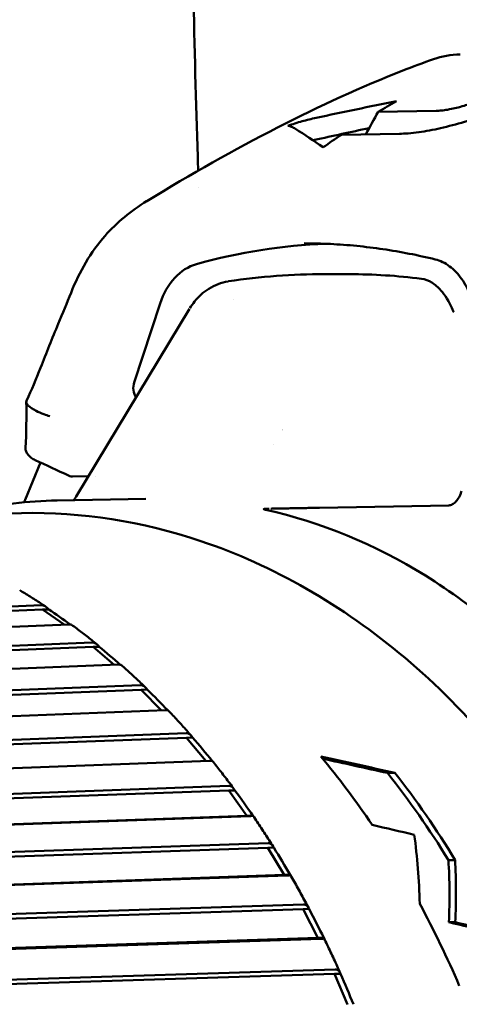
# Model space of a CAD drawing. Header units: millimetres. Extents: x 0 to 6049, y -120 to 1682.
# Tile 88 of 256: x 655.56 to 661.88, y 1113.77 to 1127.89. Entities that reach past the tile are written whole.
import ezdxf

# ---------------------------------------------------------------- set-up
doc = ezdxf.new("R2010")
doc.units = ezdxf.units.MM
doc.header["$LTSCALE"] = 2
doc.layers.add('Sichtbar (ISO)', color=7, linetype='Continuous', lineweight=50)

msp = doc.modelspace()

# ---------------------------------------------------------------- linework, layer by layer
at = {"layer": 'Sichtbar (ISO)'}
for p, q in [((661.543, 1126.587), (660.711, 1126.574)), ((660.184, 1126.244), (661.016, 1126.258)), ((658.136, 1125.493), (658.136, 1125.493)), ((660.298, 1124.245), (659.94, 1124.245)), ((658.629, 1123.888), (658.629, 1123.888)), ((656.376, 1121.056), (658.001, 1123.748)), ((657.208, 1122.692), (657.58, 1123.822)), ((659.332, 1122.01), (659.333, 1122.01)), ((659.335, 1122.015), (659.335, 1122.015)), ((659.205, 1121.799), (659.205, 1121.799)), ((655.642, 1121.008), (655.862, 1121.543)), ((656.552, 1121.346), (656.322, 1121.343)), ((656.655, 1121.348), (656.655, 1121.348)), ((657.375, 1121.022), (656.1, 1120.998)), ((661.726, 1120.929), (659.87, 1120.894)), ((655.589, 1120.819), (652.789, 1120.766)), ((655.876, 1119.498), (648.773, 1119.202)), ((655.893, 1119.435), (648.691, 1119.135)), ((655.98, 1119.436), (655.893, 1119.435)), ((655.893, 1119.435), (656.201, 1119.219)), ((648.846, 1118.912), (656.271, 1119.222)), ((656.606, 1118.963), (648.891, 1118.65)), ((656.618, 1118.898), (648.801, 1118.582)), ((656.706, 1118.9), (656.618, 1118.898)), ((656.618, 1118.898), (656.922, 1118.642)), ((648.923, 1118.318), (656.982, 1118.644)), ((657.301, 1118.35), (647.247, 1117.955)), ((657.309, 1118.284), (646.254, 1117.851)), ((657.396, 1118.286), (657.309, 1118.284)), ((657.309, 1118.284), (657.602, 1117.988)), ((646.4, 1117.549), (657.656, 1117.991)), ((657.956, 1117.662), (646.686, 1117.236)), ((657.96, 1117.596), (646.629, 1117.168)), ((658.047, 1117.598), (657.96, 1117.596)), ((657.96, 1117.596), (658.239, 1117.263)), ((647.018, 1116.839), (658.288, 1117.265)), ((660.951, 1117.092), (660.844, 1117.09)), ((658.567, 1116.839), (647.223, 1116.428)), ((658.567, 1116.905), (647.284, 1116.496)), ((658.654, 1116.841), (658.567, 1116.839)), ((658.567, 1116.839), (658.826, 1116.475)), ((658.826, 1116.475), (647.482, 1116.064)), ((647.591, 1116.064), (658.874, 1116.473)), ((658.913, 1116.477), (658.826, 1116.475)), ((659.126, 1116.018), (647.77, 1115.625)), ((659.13, 1116.084), (647.835, 1115.693)), ((659.213, 1116.02), (659.126, 1116.018)), ((659.126, 1116.018), (659.362, 1115.627)), ((661.816, 1115.841), (661.721, 1115.84)), ((659.362, 1115.627), (648.006, 1115.234)), ((648.115, 1115.229), (659.41, 1115.62)), ((659.449, 1115.629), (659.362, 1115.627)), ((659.633, 1115.139), (648.266, 1114.765)), ((659.641, 1115.204), (648.335, 1114.832)), ((659.72, 1115.141), (659.633, 1115.139)), ((659.633, 1115.139), (659.844, 1114.724)), ((661.818, 1114.951), (661.728, 1114.95)), ((659.844, 1114.724), (648.477, 1114.35)), ((648.586, 1114.339), (659.891, 1114.711)), ((659.931, 1114.725), (659.844, 1114.724)), ((660.096, 1114.271), (648.781, 1113.92)), ((660.084, 1114.208), (648.708, 1113.855)), ((660.171, 1114.209), (660.084, 1114.208)), ((660.084, 1114.208), (660.27, 1113.771))]:
    msp.add_line(p, q, dxfattribs=at)
for centre, major_axis, ratio, start_param, end_param in [((665.726, 1107.939), (-0.35, 19.997), 0.665808, 0.338453, 0.359731), ((665.688, 1107.939), (0.287, -19.998), 0.665102, 3.546513, 3.568348), ((660.382, 1110.387), (-0.269, 14.298), 0.746427, 0.014114, 0.189866), ((658.264, 1123.41), (-0.019, 1), 0.746427, 0.18986, 1.132252), ((660.406, 1108.98), (-0.287, 15.263), 0.746427, 6.176661, 6.267522), ((657.345, 1122.61), (-0.004, 0.2), 0.746535, 1.132921, 2.282346), ((616.474, 1121.309), (-60.173, -0.682), 0.005052, 3.919644, 3.919651), ((619.319, 1092.045), (-104.139, 37.953), 0.371935, 4.487867, 4.492741), ((656.244, 1121.394), (-0.078, 0.0475), 0.244391, 2.004388, 2.258901), ((656.321, 1121.393), (-0.0752, -0.0011), 0.661887, 1.048999, 1.571914), ((656.098, 1119.319), (-0.63, 0.44), 0.038629, 4.433126, 4.926696), ((656.815, 1118.765), (-0.602, 0.507), 0.042312, 4.420517, 4.931608), ((657.497, 1118.134), (-0.569, 0.571), 0.045243, 4.412809, 4.936546), ((658.139, 1117.43), (-0.532, 0.632), 0.047522, 4.409177, 4.941394), ((686.074, 1108.139), (-46.049, 12.126), 0.057212, 5.304448, 5.332185), ((653.318, 1107.524), (-0.249, 13.248), 0.746427, 5.426878, 5.531313), ((686.074, 1108.139), (-45.701, 12.034), 0.057212, 5.312206, 5.336753), ((654.177, 1107.54), (-0.247, 13.148), 0.746427, 5.381522, 5.511334), ((654.177, 1107.54), (0.249, -13.248), 0.746427, 2.233947, 2.361983), ((658.735, 1116.658), (-0.491, 0.688), 0.049255, 4.41108, 4.946079), ((559.403, 1109.621), (-160.399, 18.238), 0.142785, 4.040931, 4.045799), ((649.453, 1107.451), (-9.954, -12.321), 0.523105, 2.589883, 2.68414), ((659.283, 1115.823), (-0.448, 0.739), 0.050547, 4.41556, 4.950559), ((649.658, 1107.455), (-10.404, -12.215), 0.502164, 2.57437, 2.658013), ((649.658, 1107.455), (-10.484, -12.308), 0.502164, 2.56935, 2.652031), ((659.777, 1114.932), (-0.401, 0.785), 0.051489, 4.41982, 4.954819), ((653.318, 1107.524), (-0.249, 13.248), 0.746427, 5.212359, 5.317717), ((523.509, 1107.624), (-209.214, 23.787), 0.1428, 4.003439, 4.00704), ((521.042, 1107.553), (-212.751, 24.189), 0.1428, 4.002126, 4.005667), ((660.215, 1113.99), (-0.351, 0.826), 0.05216, 4.423864, 4.958863)]:
    msp.add_ellipse(centre, major_axis=major_axis, ratio=ratio, start_param=start_param, end_param=end_param, dxfattribs=at)
for points, knots in [([(657.949, 1228.034), (657.949, 1224.204), (657.949, 1220.449), (657.949, 1216.76), (657.949, 1216.717), (657.949, 1216.675), (657.949, 1216.632), (657.949, 1207.586), (657.95, 1198.933), (657.951, 1190.705), (657.951, 1189.796), (657.951, 1188.893), (657.951, 1187.996), (657.951, 1183.072), (657.95, 1178.303), (657.952, 1173.688), (657.952, 1171.483), (657.953, 1169.312), (657.954, 1167.177), (657.956, 1164.522), (657.958, 1161.922), (657.961, 1159.364), (657.966, 1154.774), (657.972, 1150.316), (657.974, 1145.939), (657.975, 1145.641), (657.975, 1145.343), (657.975, 1145.045), (657.977, 1140.182), (657.975, 1135.532), (658.027, 1130.716), (658.044, 1129.115), (658.066, 1127.496), (658.12, 1125.927), (658.123, 1125.861), (658.125, 1125.795), (658.127, 1125.729)], [0.0990405, 0.0990405, 0.0990405, 0.0990405, 0.1666667, 0.1666667, 0.1666667, 0.1674487, 0.1674487, 0.1674487, 0.3333333, 0.3333333, 0.3333333, 0.3516415, 0.3516415, 0.3516415, 0.4520407, 0.4520407, 0.4520407, 0.5, 0.5, 0.5, 0.5596431, 0.5596431, 0.5596431, 0.6666667, 0.6666667, 0.6666667, 0.6739732, 0.6739732, 0.6739732, 0.7935803, 0.7935803, 0.7935803, 0.8333333, 0.8333333, 0.8333333, 0.8350072, 0.8350072, 0.8350072, 0.8350072]), ([(674.347, 1116.721), (672.118, 1121.159), (669.927, 1125.606), (665.614, 1134.535), (663.492, 1139.017), (661.408, 1143.507)], [-3.979041, -3.979041, -3.979041, -3.979041, -1.993521, -1.993521, -0.000094, -0.000094, -0.000094, -0.000094]), ([(657.39, 1125.294), (658.655, 1126.063), (659.903, 1126.71), (661.208, 1127.22), (661.358, 1127.275), (661.506, 1127.328)], [0, 0, 0, 0, 0.4798631, 0.4798631, 0.5426769, 0.5426769, 0.5426769, 0.5426769]), ([(662.246, 1126.78), (662.191, 1126.75), (662.132, 1126.725), (662.024, 1126.684), (661.961, 1126.663), (661.851, 1126.633), (661.784, 1126.617), (661.677, 1126.599), (661.648, 1126.595), (661.593, 1126.589), (661.567, 1126.588), (661.543, 1126.587)], [0.00000133, 0.00000133, 0.00000133, 0.00000133, 0.02611145, 0.02611145, 0.0564824, 0.0564824, 0.07725326, 0.07725326, 0.08518531, 0.08518531, 0.09315292, 0.09315292, 0.09315292, 0.09315292]), ([(661.016, 1126.258), (661.095, 1126.259), (661.186, 1126.266), (661.396, 1126.295), (661.5, 1126.314), (661.722, 1126.365), (661.837, 1126.395), (662.038, 1126.456), (662.157, 1126.494), (662.295, 1126.546)], [0.000001, 0.000001, 0.000001, 0.000001, 0.0316021, 0.0316021, 0.0602893, 0.0602893, 0.0905187, 0.0905187, 0.1136224, 0.1136224, 0.1136224, 0.1136224]), ([(659.414, 1126.373), (659.482, 1126.396), (659.551, 1126.418), (659.687, 1126.456), (659.753, 1126.472), (659.821, 1126.487)], [0.00000104, 0.00000104, 0.00000104, 0.00000104, 0.02204085, 0.02204085, 0.04308806, 0.04308806, 0.04308806, 0.04308806]), ([(659.523, 1126.329), (659.505, 1126.341), (659.487, 1126.35), (659.45, 1126.365), (659.432, 1126.37), (659.414, 1126.373)], [0.00000102, 0.00000102, 0.00000102, 0.00000102, 0.01757215, 0.01757215, 0.03498409, 0.03498409, 0.03498409, 0.03498409]), ([(656.301, 1123.979), (656.421, 1124.281), (656.585, 1124.561), (656.959, 1124.988), (657.164, 1125.155), (657.387, 1125.292)], [0, 0, 0, 0, 0.102459, 0.102459, 0.1869449, 0.1869449, 0.1869449, 0.1869449]), ([(661.532, 1124.456), (661.407, 1124.487), (661.283, 1124.514), (661.032, 1124.563), (660.907, 1124.585), (660.655, 1124.621), (660.53, 1124.637), (660.278, 1124.662), (660.152, 1124.671), (659.899, 1124.684), (659.773, 1124.687), (659.647, 1124.687)], [4.5197954, 4.5197954, 4.5197954, 4.5197954, 4.5556252, 4.5556252, 4.591455, 4.591455, 4.6272848, 4.6272848, 4.6631145, 4.6631145, 4.6989443, 4.6989443, 4.6989443, 4.6989443]), ([(662.043, 1123.921), (662.009, 1124.016), (661.963, 1124.103), (661.859, 1124.25), (661.8, 1124.311), (661.672, 1124.406), (661.601, 1124.439), (661.532, 1124.456)], [0, 0, 0, 0, 0.03186422, 0.03186422, 0.06308762, 0.06308762, 0.09666483, 0.09666483, 0.09666483, 0.09666483]), ([(658.008, 1123.758), (658.028, 1123.791), (658.051, 1123.823), (658.104, 1123.888), (658.135, 1123.921), (658.203, 1123.983), (658.24, 1124.011), (658.322, 1124.062), (658.367, 1124.085), (658.46, 1124.12), (658.508, 1124.133), (658.558, 1124.141)], [3.9108793, 3.9108793, 3.9108793, 3.9108793, 4.0432768, 4.0432768, 4.1883245, 4.1883245, 4.3333722, 4.3333722, 4.4784199, 4.4784199, 4.6187508, 4.6187508, 4.6187508, 4.6187508]), ([(661.332, 1124.179), (661.385, 1124.173), (661.435, 1124.154), (661.53, 1124.095), (661.573, 1124.056), (661.669, 1123.945), (661.727, 1123.868), (661.796, 1123.702), (661.796, 1123.701), (661.797, 1123.7)], [-0.1344674, -0.1344674, -0.1344674, -0.1344674, -0.0950574, -0.0950574, -0.0563666, -0.0563666, 0, 0, 0.0002779, 0.0002779, 0.0002779, 0.0002779]), ([(655.662, 1122.429), (655.738, 1122.587), (655.801, 1122.741), (655.946, 1123.112), (656.031, 1123.326), (656.181, 1123.683), (656.243, 1123.831), (656.301, 1123.979)], [0, 0, 0, 0, 0.0569462, 0.0569462, 0.1305223, 0.1305223, 0.1829109, 0.1829109, 0.1829109, 0.1829109]), ([(655.662, 1122.429), (655.661, 1122.428), (655.66, 1122.426), (655.66, 1122.424), (655.654, 1122.406), (655.664, 1122.385), (655.687, 1122.361), (655.688, 1122.36), (655.689, 1122.359), (655.69, 1122.358), (655.714, 1122.335), (655.751, 1122.31), (655.801, 1122.285), (655.833, 1122.268), (655.871, 1122.252), (655.912, 1122.236), (655.939, 1122.226), (655.967, 1122.216), (655.997, 1122.206)], [0.3789214, 0.3789214, 0.3789214, 0.3789214, 0.4, 0.4, 0.4, 0.6, 0.6, 0.6, 0.6093339, 0.6093339, 0.6093339, 0.8, 0.8, 0.8, 0.9222177, 0.9222177, 0.9222177, 1, 1, 1, 1]), ([(655.786, 1121.578), (655.776, 1121.583), (655.767, 1121.588), (655.748, 1121.599), (655.738, 1121.606), (655.712, 1121.625), (655.697, 1121.64), (655.673, 1121.67), (655.663, 1121.686), (655.65, 1121.718), (655.647, 1121.734), (655.648, 1121.749)], [0.000001, 0.000001, 0.000001, 0.000001, 0.00329984, 0.00329984, 0.00668385, 0.00668385, 0.01314603, 0.01314603, 0.01981204, 0.01981204, 0.02730397, 0.02730397, 0.02730397, 0.02730397]), ([(656.339, 1121.002), (656.34, 1121.004), (656.342, 1121.006), (656.355, 1121.022), (656.365, 1121.038), (656.375, 1121.054)], [0.061974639, 0.061974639, 0.061974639, 0.061974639, 0.062718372, 0.062718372, 0.068810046, 0.068810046, 0.068810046, 0.068810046]), ([(661.726, 1120.929), (661.743, 1120.929), (661.76, 1120.934), (661.795, 1120.953), (661.812, 1120.967), (661.845, 1121.002), (661.86, 1121.023), (661.88, 1121.06), (661.886, 1121.073), (661.898, 1121.101), (661.903, 1121.116), (661.907, 1121.131), (661.908, 1121.131), (661.908, 1121.132)], [-0.03229049, -0.03229049, -0.03229049, -0.03229049, -0.02478421, -0.02478421, -0.01713237, -0.01713237, -0.00914387, -0.00914387, -0.00458059, -0.00458059, 0, 0, 0.00023496, 0.00023496, 0.00023496, 0.00023496]), ([(656.1, 1120.998), (655.684, 1120.99), (655.269, 1120.944), (654.771, 1120.841), (654.683, 1120.822), (654.595, 1120.8)], [4.7146073, 4.7146073, 4.7146073, 4.7146073, 4.85263, 4.85263, 4.882386, 4.882386, 4.882386, 4.882386]), ([(659.87, 1120.894), (659.853, 1120.894), (659.837, 1120.893), (659.82, 1120.893), (659.798, 1120.893), (659.775, 1120.892), (659.752, 1120.892), (659.745, 1120.892), (659.737, 1120.891), (659.729, 1120.891), (659.699, 1120.891), (659.668, 1120.89), (659.638, 1120.89), (659.601, 1120.889), (659.564, 1120.888), (659.529, 1120.888), (659.493, 1120.887), (659.458, 1120.886), (659.424, 1120.886), (659.421, 1120.886), (659.418, 1120.886), (659.415, 1120.886), (659.384, 1120.885), (659.354, 1120.884), (659.326, 1120.884), (659.315, 1120.884), (659.304, 1120.884), (659.293, 1120.883), (659.273, 1120.883), (659.253, 1120.883), (659.234, 1120.882), (659.213, 1120.882), (659.193, 1120.882), (659.174, 1120.881), (659.173, 1120.881), (659.173, 1120.881), (659.172, 1120.881)], [0, 0, 0, 0, 0.0596935, 0.0596935, 0.0596935, 0.1428571, 0.1428571, 0.1428571, 0.1713612, 0.1713612, 0.1713612, 0.2857143, 0.2857143, 0.2857143, 0.4285714, 0.4285714, 0.4285714, 0.5714286, 0.5714286, 0.5714286, 0.585128, 0.585128, 0.585128, 0.7142857, 0.7142857, 0.7142857, 0.7640124, 0.7640124, 0.7640124, 0.8571429, 0.8571429, 0.8571429, 0.9557038, 0.9557038, 0.9557038, 0.9589064, 0.9589064, 0.9589064, 0.9589064]), ([(656.087, 1094.323), (657.142, 1094.343), (658.192, 1094.588), (660.18, 1095.505), (661.117, 1096.178), (662.787, 1097.886), (663.517, 1098.923), (664.695, 1101.256), (665.142, 1102.553), (665.705, 1105.273), (665.822, 1106.695), (665.712, 1109.523), (665.487, 1110.927), (664.715, 1113.575), (664.17, 1114.819), (662.813, 1117.019), (662.002, 1117.976), (660.196, 1119.501), (659.202, 1120.07), (657.325, 1120.699), (656.455, 1120.835), (655.589, 1120.819)], [1.573015, 1.573015, 1.573015, 1.573015, 1.88925, 1.88925, 2.207154, 2.207154, 2.527471, 2.527471, 2.848846, 2.848846, 3.170439, 3.170439, 3.492044, 3.492044, 3.813625, 3.813625, 4.134907, 4.134907, 4.454899, 4.454899, 4.714607, 4.714607, 4.714607, 4.714607]), ([(659.148, 1120.881), (659.142, 1120.881), (659.129, 1120.88), (659.113, 1120.88), (659.098, 1120.879), (659.086, 1120.878), (659.076, 1120.877), (659.069, 1120.876), (659.067, 1120.874), (659.069, 1120.873), (659.071, 1120.872)], [0, 0, 0, 0, 0.125, 0.25, 0.375, 0.5, 0.625, 0.75, 0.875, 0.9998789, 0.9998789, 0.9998789, 0.9998789]), ([(659.1, 1120.864), (659.098, 1120.865), (659.097, 1120.865), (659.085, 1120.868), (659.077, 1120.87), (659.071, 1120.872)], [0.900923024, 0.900923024, 0.900923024, 0.900923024, 0.901524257, 0.901524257, 0.90569181, 0.90569181, 0.90569181, 0.90569181]), ([(663.405, 1118.198), (662.791, 1118.89), (662.115, 1119.47), (660.66, 1120.373), (659.886, 1120.689), (659.1, 1120.864)], [-0.6378785, -0.6378785, -0.6378785, -0.6378785, -0.3195962, -0.3195962, -0.0000161, -0.0000161, -0.0000161, -0.0000161]), ([(655.934, 1119.479), (655.909, 1119.495), (655.885, 1119.511), (655.836, 1119.543), (655.811, 1119.559), (655.762, 1119.591), (655.737, 1119.606), (655.688, 1119.637), (655.663, 1119.653), (655.613, 1119.683), (655.589, 1119.698), (655.564, 1119.713)], [4.23740267, 4.23740267, 4.23740267, 4.23740267, 4.2454862, 4.2454862, 4.25356973, 4.25356973, 4.26165326, 4.26165326, 4.26973678, 4.26973678, 4.27782031, 4.27782031, 4.27782031, 4.27782031]), ([(655.876, 1119.498), (655.877, 1119.498), (655.878, 1119.498), (655.879, 1119.498), (655.893, 1119.498), (655.912, 1119.492), (655.945, 1119.473), (655.965, 1119.455), (655.98, 1119.436)], [-0.00033523, -0.00033523, -0.00033523, -0.00033523, 0, 0, 0, 0.0066416, 0.0066416, 0.0141713, 0.0141713, 0.0141713, 0.0141713]), ([(656.31, 1119.216), (656.309, 1119.216), (656.308, 1119.217), (656.3, 1119.22), (656.288, 1119.222), (656.273, 1119.222), (656.272, 1119.222), (656.272, 1119.222), (656.271, 1119.222)], [-0.008109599, -0.008109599, -0.008109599, -0.008109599, -0.006641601, -0.006641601, 0, 0, 0, 0.000335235, 0.000335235, 0.000335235, 0.000335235]), ([(656.67, 1118.938), (656.646, 1118.957), (656.622, 1118.976), (656.575, 1119.014), (656.551, 1119.033), (656.503, 1119.07), (656.479, 1119.089), (656.431, 1119.125), (656.407, 1119.144), (656.359, 1119.18), (656.334, 1119.198), (656.31, 1119.216)], [4.15441865, 4.15441865, 4.15441865, 4.15441865, 4.16262478, 4.16262478, 4.17083091, 4.17083091, 4.17903705, 4.17903705, 4.18724318, 4.18724318, 4.19544931, 4.19544931, 4.19544931, 4.19544931]), ([(656.606, 1118.963), (656.607, 1118.963), (656.607, 1118.963), (656.608, 1118.963), (656.623, 1118.963), (656.641, 1118.957), (656.673, 1118.937), (656.691, 1118.919), (656.706, 1118.9)], [-0.00033523, -0.00033523, -0.00033523, -0.00033523, 0, 0, 0, 0.0066416, 0.0066416, 0.0141713, 0.0141713, 0.0141713, 0.0141713]), ([(657.023, 1118.639), (657.022, 1118.64), (657.02, 1118.641), (657.012, 1118.643), (656.999, 1118.645), (656.985, 1118.644), (656.984, 1118.644), (656.983, 1118.644), (656.982, 1118.644)], [-0.009140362, -0.009140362, -0.009140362, -0.009140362, -0.006641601, -0.006641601, 0, 0, 0, 0.000335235, 0.000335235, 0.000335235, 0.000335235]), ([(657.369, 1118.318), (657.346, 1118.34), (657.324, 1118.362), (657.278, 1118.406), (657.255, 1118.427), (657.209, 1118.47), (657.186, 1118.492), (657.139, 1118.534), (657.116, 1118.555), (657.07, 1118.597), (657.046, 1118.618), (657.023, 1118.639)], [4.07143177, 4.07143177, 4.07143177, 4.07143177, 4.07976279, 4.07976279, 4.08809381, 4.08809381, 4.09642482, 4.09642482, 4.10475584, 4.10475584, 4.11308686, 4.11308686, 4.11308686, 4.11308686]), ([(657.301, 1118.35), (657.301, 1118.35), (657.302, 1118.35), (657.303, 1118.35), (657.318, 1118.35), (657.335, 1118.344), (657.366, 1118.323), (657.383, 1118.305), (657.396, 1118.286)], [-0.00033523, -0.00033523, -0.00033523, -0.00033523, 0, 0, 0, 0.0066416, 0.0066416, 0.0141713, 0.0141713, 0.0141713, 0.0141713]), ([(657.697, 1117.987), (657.697, 1117.988), (657.695, 1117.989), (657.686, 1117.99), (657.673, 1117.991), (657.659, 1117.991), (657.658, 1117.991), (657.657, 1117.991), (657.656, 1117.991)], [-0.01006708, -0.01006708, -0.01006708, -0.01006708, -0.0066416, -0.0066416, 0, 0, 0, 0.00033523, 0.00033523, 0.00033523, 0.00033523]), ([(658.028, 1117.625), (658.006, 1117.65), (657.984, 1117.674), (657.941, 1117.723), (657.919, 1117.748), (657.875, 1117.796), (657.853, 1117.82), (657.809, 1117.868), (657.787, 1117.892), (657.742, 1117.94), (657.72, 1117.964), (657.698, 1117.987)], [3.98845233, 3.98845233, 3.98845233, 3.98845233, 3.99690624, 3.99690624, 4.00536016, 4.00536016, 4.01381408, 4.01381408, 4.02226799, 4.02226799, 4.03072191, 4.03072191, 4.03072191, 4.03072191]), ([(657.956, 1117.662), (657.956, 1117.662), (657.957, 1117.662), (657.958, 1117.662), (657.973, 1117.662), (657.99, 1117.656), (658.019, 1117.636), (658.035, 1117.617), (658.047, 1117.598)], [-0.00033523, -0.00033523, -0.00033523, -0.00033523, 0, 0, 0, 0.0066416, 0.0066416, 0.0141713, 0.0141713, 0.0141713, 0.0141713]), ([(658.33, 1117.264), (658.329, 1117.265), (658.327, 1117.265), (658.318, 1117.266), (658.305, 1117.266), (658.291, 1117.265), (658.29, 1117.265), (658.289, 1117.265), (658.288, 1117.265)], [-0.01089929, -0.01089929, -0.01089929, -0.01089929, -0.0066416, -0.0066416, 0, 0, 0, 0.00033523, 0.00033523, 0.00033523, 0.00033523]), ([(658.641, 1116.862), (658.62, 1116.89), (658.6, 1116.917), (658.559, 1116.971), (658.539, 1116.998), (658.497, 1117.052), (658.477, 1117.079), (658.435, 1117.132), (658.414, 1117.159), (658.372, 1117.212), (658.351, 1117.238), (658.33, 1117.264)], [3.90548835, 3.90548835, 3.90548835, 3.90548835, 3.91405979, 3.91405979, 3.92263124, 3.92263124, 3.93120268, 3.93120268, 3.93977412, 3.93977412, 3.94834557, 3.94834557, 3.94834557, 3.94834557]), ([(658.567, 1116.905), (658.568, 1116.905), (658.568, 1116.905), (658.569, 1116.905), (658.584, 1116.905), (658.601, 1116.899), (658.629, 1116.879), (658.644, 1116.86), (658.654, 1116.841)], [-0.00033523, -0.00033523, -0.00033523, -0.00033523, 0, 0, 0, 0.0066416, 0.0066416, 0.0141713, 0.0141713, 0.0141713, 0.0141713]), ([(658.913, 1116.477), (658.917, 1116.476), (658.916, 1116.475), (658.904, 1116.474), (658.891, 1116.474), (658.877, 1116.473), (658.876, 1116.473), (658.875, 1116.473), (658.874, 1116.473)], [-0.0141713, -0.0141713, -0.0141713, -0.0141713, -0.0066416, -0.0066416, 0, 0, 0, 0.00033523, 0.00033523, 0.00033523, 0.00033523]), ([(659.204, 1116.036), (659.185, 1116.066), (659.167, 1116.096), (659.129, 1116.155), (659.11, 1116.185), (659.071, 1116.243), (659.052, 1116.273), (659.013, 1116.331), (658.994, 1116.36), (658.955, 1116.418), (658.935, 1116.447), (658.916, 1116.476)], [3.82254585, 3.82254585, 3.82254585, 3.82254585, 3.83122688, 3.83122688, 3.83990791, 3.83990791, 3.84858893, 3.84858893, 3.85726996, 3.85726996, 3.86595099, 3.86595099, 3.86595099, 3.86595099]), ([(659.13, 1116.084), (659.131, 1116.084), (659.131, 1116.084), (659.132, 1116.084), (659.147, 1116.084), (659.163, 1116.078), (659.19, 1116.058), (659.204, 1116.039), (659.213, 1116.02)], [-0.00033523, -0.00033523, -0.00033523, -0.00033523, 0, 0, 0, 0.0066416, 0.0066416, 0.0141713, 0.0141713, 0.0141713, 0.0141713]), ([(659.449, 1115.629), (659.453, 1115.626), (659.452, 1115.624), (659.439, 1115.621), (659.427, 1115.62), (659.412, 1115.62), (659.411, 1115.62), (659.411, 1115.62), (659.41, 1115.62)], [-0.0141713, -0.0141713, -0.0141713, -0.0141713, -0.0066416, -0.0066416, 0, 0, 0, 0.00033523, 0.00033523, 0.00033523, 0.00033523]), ([(659.715, 1115.152), (659.697, 1115.184), (659.68, 1115.216), (659.646, 1115.28), (659.628, 1115.312), (659.594, 1115.376), (659.576, 1115.407), (659.541, 1115.471), (659.523, 1115.502), (659.487, 1115.565), (659.469, 1115.596), (659.451, 1115.627)], [3.73962908, 3.73962908, 3.73962908, 3.73962908, 3.7484099, 3.7484099, 3.75719072, 3.75719072, 3.76597154, 3.76597154, 3.77475236, 3.77475236, 3.78353318, 3.78353318, 3.78353318, 3.78353318]), ([(659.641, 1115.204), (659.641, 1115.204), (659.642, 1115.204), (659.643, 1115.204), (659.658, 1115.204), (659.674, 1115.198), (659.699, 1115.178), (659.712, 1115.159), (659.72, 1115.141)], [-0.00033523, -0.00033523, -0.00033523, -0.00033523, 0, 0, 0, 0.0066416, 0.0066416, 0.0141713, 0.0141713, 0.0141713, 0.0141713]), ([(659.931, 1114.725), (659.935, 1114.721), (659.933, 1114.717), (659.921, 1114.713), (659.908, 1114.711), (659.894, 1114.711), (659.893, 1114.711), (659.892, 1114.711), (659.891, 1114.711)], [-0.0141713, -0.0141713, -0.0141713, -0.0141713, -0.0066416, -0.0066416, 0, 0, 0, 0.00033523, 0.00033523, 0.00033523, 0.00033523]), ([(660.168, 1114.217), (660.153, 1114.251), (660.138, 1114.285), (660.107, 1114.353), (660.092, 1114.387), (660.061, 1114.455), (660.045, 1114.489), (660.013, 1114.556), (659.997, 1114.59), (659.965, 1114.657), (659.949, 1114.69), (659.933, 1114.723)], [3.65674093, 3.65674093, 3.65674093, 3.65674093, 3.66561046, 3.66561046, 3.67448, 3.67448, 3.68334953, 3.68334953, 3.69221906, 3.69221906, 3.70108859, 3.70108859, 3.70108859, 3.70108859]), ([(660.096, 1114.271), (660.097, 1114.271), (660.097, 1114.271), (660.098, 1114.271), (660.113, 1114.271), (660.129, 1114.265), (660.153, 1114.246), (660.164, 1114.228), (660.171, 1114.209)], [-0.00033523, -0.00033523, -0.00033523, -0.00033523, 0, 0, 0, 0.0066416, 0.0066416, 0.0141713, 0.0141713, 0.0141713, 0.0141713])]:
    msp.add_open_spline(points, degree=3, knots=knots, dxfattribs=at)
for points in [[(661.506, 1127.328), (661.629, 1127.371), (661.758, 1127.395), (661.888, 1127.397)], [(659.821, 1126.487), (660.204, 1126.569), (660.589, 1126.649), (660.975, 1126.724)], [(660.711, 1126.574), (660.652, 1126.466), (660.592, 1126.358), (660.533, 1126.25)], [(659.921, 1126.064), (659.789, 1126.157), (659.656, 1126.245), (659.523, 1126.329)], [(659.797, 1126.17), (660.058, 1126.228), (660.32, 1126.284), (660.582, 1126.339)], [(659.775, 1126.165), (659.782, 1126.166), (659.79, 1126.168), (659.797, 1126.17)], [(657.39, 1125.293), (657.389, 1125.293), (657.388, 1125.292), (657.387, 1125.292)], [(658.563, 1124.142), (659.019, 1124.212), (659.48, 1124.246), (659.94, 1124.245)], [(658.001, 1123.748), (658.001, 1123.748), (658.001, 1123.748), (658.001, 1123.748)], [(655.648, 1121.753), (655.66, 1121.973), (655.663, 1122.193), (655.658, 1122.413)], [(655.648, 1121.749), (655.648, 1121.75), (655.648, 1121.752), (655.648, 1121.753)], [(655.626, 1120.972), (655.632, 1120.984), (655.637, 1120.996), (655.642, 1121.008)]]:
    msp.add_open_spline(points, degree=3, dxfattribs=at)

doc.saveas('drawing.dxf')
